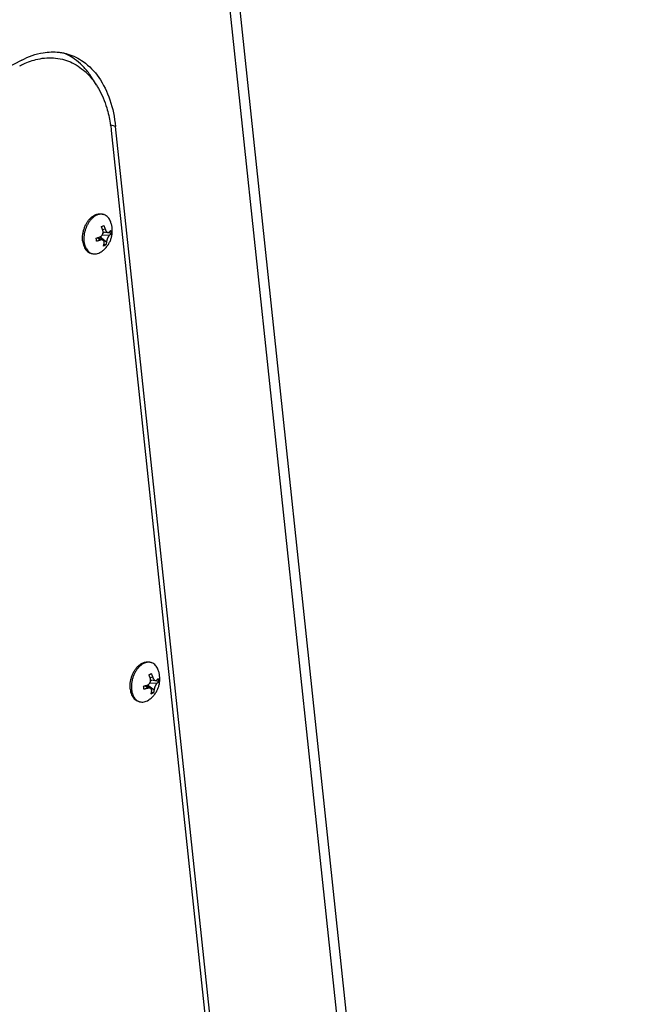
# Model space of a CAD drawing. Header units: inches. Extents: x -1 to 205, y 81 to 217.
# Tile 39 of 108: x 78.11 to 81.73, y 115.85 to 121.51. Entities that reach past the tile are written whole.
import ezdxf

# ---------------------------------------------------------------- set-up
doc = ezdxf.new("R2010")
doc.units = ezdxf.units.IN
doc.header["$LTSCALE"] = 1.1
doc.header["$MEASUREMENT"] = 0
doc.layers.get('0').update_dxf_attribs({"linetype": 'CONTINUOUS'})
doc.layers.add('02___PRT_ALL_AXES', color=7, linetype='CONTINUOUS')
doc.layers.add('7_ALL_FEATURES', color=7, linetype='CONTINUOUS')

msp = doc.modelspace()

# ---------------------------------------------------------------- linework, layer by layer
at = {"color": 7, "linetype": 'Continuous'}
msp.add_line((78.63534977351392, 120.8727545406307), (79.5609111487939, 112.1469801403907), dxfattribs=at)
for points, start_tangent, end_tangent in [([(78.10898754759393, 121.2451686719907), (78.12946543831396, 121.2553089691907)], (0.8849277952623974, 0.4657282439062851), (0.9070131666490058, 0.4211022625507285)), ([(78.12946543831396, 121.2553089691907), (78.21321888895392, 121.2837458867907), (78.31550799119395, 121.2895519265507), (78.36702010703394, 121.2791679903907)], (0.9070131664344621, 0.4211022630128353), (0.9586626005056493, -0.2845452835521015)), ([(78.36702010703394, 121.2791679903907), (78.41071960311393, 121.2622857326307), (78.49407287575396, 121.2033112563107), (78.5497608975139, 121.1346476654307)], (0.95866260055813, -0.2845452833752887), (0.5416910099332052, -0.8405776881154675)), ([(78.5497608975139, 121.1346476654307), (78.56138340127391, 121.1155890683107), (78.60927491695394, 121.0035265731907), (78.62955632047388, 120.9158212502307)], (0.5416910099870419, -0.8405776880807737), (0.1617930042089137, -0.986824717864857)), ([(78.62955632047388, 120.9158212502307), (78.63534977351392, 120.8727545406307)], (0.1617930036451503, -0.9868247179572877), (0.105480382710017, -0.9944213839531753))]:
    msp.add_spline(points, degree=3, dxfattribs=dict(at, start_tangent=start_tangent, end_tangent=end_tangent))
at = {"layer": '02___PRT_ALL_AXES', "color": 7, "linetype": 'Continuous'}
for p, q in [((78.58382283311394, 120.3929649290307), (78.5916144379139, 120.3906508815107)), ((78.51710847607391, 120.1683317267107), (78.52490008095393, 120.1660176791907)), ((78.85693930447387, 117.8181462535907), (78.86473090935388, 117.8158322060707)), ((78.79022494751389, 117.5935130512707), (78.79801655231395, 117.5911990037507))]:
    msp.add_line(p, q, dxfattribs=at)
for points, start_tangent, end_tangent in [([(78.4713390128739, 120.2754903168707), (78.47492475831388, 120.2943727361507), (78.48057106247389, 120.3128807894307), (78.48812390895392, 120.3305096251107), (78.4973772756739, 120.3467783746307), (78.50807875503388, 120.3612432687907), (78.5199364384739, 120.3735097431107), (78.5234597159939, 120.3765359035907)], (0.1320906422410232, 0.9912376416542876), (0.7724312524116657, 0.6350983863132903)), ([(78.5234597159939, 120.3765359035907), (78.53262687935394, 120.3832432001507), (78.5458039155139, 120.3901781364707), (78.55910811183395, 120.3941253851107), (78.57217656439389, 120.3949772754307), (78.5838258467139, 120.3929639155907)], (0.7724312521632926, 0.6350983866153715), (0.9586638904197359, -0.2845409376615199)), ([(78.47068156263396, 120.2386587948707), (78.46991163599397, 120.2567485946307)], (-0.1054803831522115, 0.9944213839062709), (0.01783030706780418, 0.9998410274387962)), ([(78.46991163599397, 120.2567485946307), (78.4713390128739, 120.2754903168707)], (0.01783030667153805, 0.999841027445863), (0.1320906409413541, 0.9912376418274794)), ([(78.47068156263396, 120.2386587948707), (78.47362779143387, 120.2217143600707), (78.47866995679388, 120.2063774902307), (78.48567052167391, 120.1930665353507), (78.49443852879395, 120.1821445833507), (78.50473480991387, 120.1739095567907), (78.51627850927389, 120.1685860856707), (78.51710546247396, 120.1683327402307)], (0.1054803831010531, -0.9944213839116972), (0.9586638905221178, -0.2845409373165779)), ([(78.74379803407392, 117.6638401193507), (78.7430281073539, 117.6819299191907), (78.74445548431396, 117.7006716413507), (78.74804122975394, 117.7195540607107), (78.75368753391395, 117.7380621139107), (78.76124038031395, 117.7556909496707), (78.77049374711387, 117.7719596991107), (78.7811952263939, 117.7864245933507), (78.79305290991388, 117.7986910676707), (78.79657618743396, 117.8017172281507)], (-0.1054803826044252, 0.9944213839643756), (0.7724312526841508, 0.6350983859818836)), ([(78.79657618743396, 117.8017172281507), (78.80574335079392, 117.8084245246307), (78.81892038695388, 117.8153594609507), (78.83222458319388, 117.8193067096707), (78.84529303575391, 117.8201585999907), (78.85694231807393, 117.8181452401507)], (0.7724312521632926, 0.6350983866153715), (0.9586638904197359, -0.2845409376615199)), ([(78.74379803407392, 117.6638401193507), (78.74674426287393, 117.6468956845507), (78.75178642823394, 117.6315588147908), (78.75878699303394, 117.6182478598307), (78.76755500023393, 117.6073259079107), (78.77785128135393, 117.5990908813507), (78.78939498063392, 117.5937674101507), (78.79022193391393, 117.5935140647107)], (0.1054803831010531, -0.9944213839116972), (0.9586638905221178, -0.2845409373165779))]:
    msp.add_spline(points, degree=3, dxfattribs=dict(at, start_tangent=start_tangent, end_tangent=end_tangent))
at = {"layer": '7_ALL_FEATURES', "color": 7, "linetype": 'Continuous'}
for p, q in [((81.72747399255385, 99.39828143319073), (79.14317156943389, 123.7619195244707)), ((80.53202632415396, 110.1294628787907), (79.09243896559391, 123.7012419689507)), ((78.38397792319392, 121.3084077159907), (78.37591077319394, 121.3123138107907)), ((78.12124957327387, 121.2780633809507), (73.76744025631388, 118.9866990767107)), ((78.65985278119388, 120.8969884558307), (78.6286712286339, 120.9062491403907)), ((79.58844878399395, 112.1426049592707), (78.65985278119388, 120.8969884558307)), ((78.5844200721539, 120.3922232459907), (78.5838166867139, 120.3923058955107)), ((78.57854695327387, 120.3209654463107), (78.58569237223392, 120.3244936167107)), ((78.6004874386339, 120.3061820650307), (78.58549671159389, 120.3028688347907)), ((78.58569237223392, 120.3244936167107), (78.5922732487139, 120.3281894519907)), ((78.58796165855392, 120.2861982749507), (78.59522194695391, 120.2900192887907)), ((78.5881198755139, 120.2908336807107), (78.6162316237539, 120.2876101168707)), ((78.63436583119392, 120.2814722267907), (78.61210614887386, 120.2880831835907)), ((78.54835011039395, 120.2555350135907), (78.55917323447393, 120.2584581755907)), ((78.57150989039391, 120.2433935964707), (78.5543671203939, 120.2571144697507)), ((78.55917078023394, 120.2584666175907), (78.58759936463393, 120.2429498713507)), ((78.55917323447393, 120.2584581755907), (78.56956772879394, 120.2617034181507)), ((78.5657610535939, 120.2548695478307), (78.56518659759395, 120.2602852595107)), ((78.57131508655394, 120.2624787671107), (78.60809694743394, 120.2344430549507)), ((78.58437423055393, 120.2745836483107), (78.62529036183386, 120.2716976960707)), ((78.56954607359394, 120.1719084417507), (78.57800236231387, 120.1770015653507)), ((78.59758811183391, 120.2123459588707), (78.59044269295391, 120.2088177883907)), ((78.6041689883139, 120.2160417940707), (78.59306890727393, 120.2193384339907)), ((78.6041689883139, 120.2160417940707), (78.59758811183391, 120.2123459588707)), ((78.85753654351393, 117.8174045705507), (78.85693315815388, 117.8174872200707)), ((78.85166342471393, 117.7461467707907), (78.85880884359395, 117.7496749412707)), ((78.85880884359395, 117.7496749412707), (78.86538972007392, 117.7533707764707)), ((78.83228970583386, 117.6836395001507), (78.8426842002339, 117.6868847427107)), ((78.83887752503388, 117.6800508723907), (78.83830306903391, 117.6854665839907)), ((78.8444315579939, 117.6876600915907), (78.88121341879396, 117.6596243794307)), ((78.8574907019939, 117.6997649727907), (78.89840683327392, 117.6968790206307)), ((78.87360391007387, 117.7313633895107), (78.85861318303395, 117.7280501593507)), ((78.86107812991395, 117.7113795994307), (78.86833841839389, 117.7152006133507)), ((78.86123634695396, 117.7160150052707), (78.88934809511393, 117.7127914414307)), ((78.9074823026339, 117.7066535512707), (78.88522262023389, 117.7132645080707)), ((78.82146658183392, 117.6807163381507), (78.83228970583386, 117.6836395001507)), ((78.84462636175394, 117.6685749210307), (78.82748359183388, 117.6822957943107)), ((78.83228725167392, 117.6836479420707), (78.86071583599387, 117.6681311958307)), ((78.87070458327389, 117.6375272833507), (78.86355916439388, 117.6339991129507)), ((78.87728545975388, 117.6412231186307), (78.86618537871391, 117.6445197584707)), ((78.87728545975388, 117.6412231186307), (78.87070458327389, 117.6375272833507)), ((78.8426625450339, 117.5970897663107), (78.85111883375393, 117.6021828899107))]:
    msp.add_line(p, q, dxfattribs=at)
for points, start_tangent, end_tangent in [([(78.12124957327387, 121.2780633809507), (78.24411946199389, 121.3206365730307), (78.33553967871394, 121.3231163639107)], (0.8849277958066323, 0.4657282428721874), (0.9932040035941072, -0.1163864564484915)), ([(78.33553967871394, 121.3231163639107), (78.36121444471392, 121.3189645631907)], (0.9932040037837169, -0.1163864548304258), (0.9791174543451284, -0.2032953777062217)), ([(78.36121444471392, 121.3189645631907), (78.36626084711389, 121.3178693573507), (78.3852558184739, 121.3128808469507)], (0.9791174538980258, -0.2032953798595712), (0.9580749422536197, -0.2865177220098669)), ([(78.54823152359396, 121.1335915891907), (78.5444125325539, 121.1411151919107), (78.50819239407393, 121.2000449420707), (78.46800624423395, 121.2471981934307), (78.42405509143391, 121.2843105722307), (78.38397792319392, 121.3084077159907)], (-0.4452249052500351, 0.8954187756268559), (-0.8934686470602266, 0.4491255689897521)), ([(78.3852558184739, 121.3128808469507), (78.4743508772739, 121.2693759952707), (78.56304921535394, 121.1787168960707), (78.62708177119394, 121.0497125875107), (78.65985278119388, 120.8969884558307)], (0.9580749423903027, -0.286517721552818), (0.105480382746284, -0.9944213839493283)), ([(78.54696844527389, 120.3847601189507), (78.53462644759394, 120.3768812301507), (78.52286631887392, 120.3665757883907), (78.5119776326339, 120.3540975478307), (78.50222850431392, 120.3397537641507), (78.4938589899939, 120.3238976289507), (78.48707517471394, 120.3069195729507), (78.48204409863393, 120.2892376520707), (78.47888964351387, 120.2712872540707), (78.47768948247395, 120.2535103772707), (78.47847316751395, 120.2363447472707)], (-0.8849277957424, -0.4657282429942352), (0.1054803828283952, -0.9944213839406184)), ([(78.58381668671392, 120.3923058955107), (78.57217559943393, 120.3925267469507), (78.55958841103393, 120.3900184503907), (78.54696844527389, 120.3847601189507)], (-0.991549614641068, 0.129728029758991), (-0.8849277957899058, -0.4657282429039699)), ([(78.57800236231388, 120.1770015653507), (78.5944625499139, 120.1900354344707), (78.60947187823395, 120.2060686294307), (78.62135393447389, 120.2232857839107), (78.63015623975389, 120.2408921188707), (78.63631541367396, 120.2588904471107), (78.6400082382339, 120.2771597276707), (78.64132085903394, 120.2956831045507), (78.64020718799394, 120.3145650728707), (78.63651417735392, 120.3336167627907), (78.63011286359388, 120.3524622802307)], (0.8269634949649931, 0.5622556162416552), (-0.3860030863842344, 0.9224974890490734)), ([(78.59161406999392, 120.3906496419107), (78.5844200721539, 120.3922232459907)], (-0.9586714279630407, 0.2845155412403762), (-0.9899099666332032, 0.1416977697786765)), ([(78.63011286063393, 120.3524622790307), (78.62422039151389, 120.3640635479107), (78.61616854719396, 120.3748600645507), (78.60669073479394, 120.3832797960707), (78.59602032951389, 120.3891154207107), (78.59161406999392, 120.3906496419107)], (-0.3859840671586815, 0.9225054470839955), (-0.9586714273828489, 0.2845155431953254)), ([(78.56956772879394, 120.2617034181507), (78.57373229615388, 120.2635513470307), (78.57713361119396, 120.2658349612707), (78.57990548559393, 120.2683687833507), (78.58221392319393, 120.2711242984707), (78.58414046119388, 120.2741050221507), (78.58573161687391, 120.2773627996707), (78.58693122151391, 120.2807841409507), (78.58768910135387, 120.2840716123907), (78.58806649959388, 120.2870163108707), (78.58817011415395, 120.2899984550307), (78.58814926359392, 120.2908347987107)], (0.948297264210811, 0.3173835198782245), (-0.03801449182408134, 0.9992771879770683)), ([(78.58676114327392, 120.2989580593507), (78.58552856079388, 120.3027765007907), (78.58406137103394, 120.3070300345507), (78.58236683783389, 120.3116174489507), (78.58050994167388, 120.3163138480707), (78.57854695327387, 120.3209654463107)], (-0.2981593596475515, 0.95451610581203), (-0.3992179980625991, 0.9168560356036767)), ([(78.58814926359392, 120.2908347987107), (78.58798548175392, 120.2930679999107), (78.58750553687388, 120.2960947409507), (78.58676114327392, 120.2989580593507)], (-0.03801449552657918, 0.9992771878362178), (-0.2981593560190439, 0.9545161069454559)), ([(78.59227324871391, 120.3281894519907), (78.59419553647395, 120.3236373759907), (78.59604360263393, 120.3189709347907), (78.59774709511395, 120.3143676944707), (78.59923839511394, 120.3100498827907), (78.6004874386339, 120.3061820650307)], (0.3992180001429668, -0.916856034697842), (0.2981593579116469, -0.9545161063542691)), ([(78.6004874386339, 120.3061820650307), (78.60218431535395, 120.3015966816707), (78.60400104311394, 120.2979206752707), (78.60585738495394, 120.2949867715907), (78.60776112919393, 120.2926097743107), (78.60976699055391, 120.2906641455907), (78.61186948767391, 120.2891574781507), (78.61400411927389, 120.2881394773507), (78.61617580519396, 120.2876166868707), (78.6162293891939, 120.2876103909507)], (0.2981593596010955, -0.9545161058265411), (0.9935126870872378, -0.1137213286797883)), ([(78.6162293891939, 120.2876103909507), (78.6184327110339, 120.2876356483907), (78.6208240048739, 120.2883413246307), (78.62334820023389, 120.2900075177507)], (0.9935126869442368, -0.1137213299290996), (0.7489536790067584, 0.6626223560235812)), ([(78.62334820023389, 120.2900075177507), (78.62518776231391, 120.2916881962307), (78.6271117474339, 120.2935748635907), (78.6290260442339, 120.2956129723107), (78.6308150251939, 120.2977025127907), (78.63242366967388, 120.2997820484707)], (0.7489536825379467, 0.6626223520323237), (0.5910417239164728, 0.806640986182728)), ([(78.63242366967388, 120.2997820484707), (78.63367702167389, 120.2905433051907), (78.63436583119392, 120.2814722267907)], (0.1626131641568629, -0.9866899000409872), (0.04509673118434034, -0.9989826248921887)), ([(78.47847316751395, 120.2363447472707), (78.48122140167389, 120.2202130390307), (78.48586651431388, 120.2055124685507), (78.48695639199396, 120.2029080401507)], (0.1054803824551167, -0.9944213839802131), (0.3998986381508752, -0.9165593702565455)), ([(78.55029227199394, 120.2372251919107), (78.54960346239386, 120.2462962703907), (78.54835011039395, 120.2555350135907)], (-0.04509673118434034, 0.9989826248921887), (-0.1626131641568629, 0.9866899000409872)), ([(78.57150989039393, 120.2433935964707), (78.56793936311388, 120.2422270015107), (78.5638919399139, 120.2409709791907), (78.5594739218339, 120.2396764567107), (78.55489605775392, 120.2384151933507), (78.55029227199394, 120.2372251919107)], (-0.9482972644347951, -0.3173835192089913), (-0.9700984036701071, -0.2427119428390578)), ([(78.5875963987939, 120.2429514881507), (78.58548187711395, 120.2438871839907), (78.58275787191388, 120.2445740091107), (78.57962008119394, 120.2448166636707), (78.57592045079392, 120.2444995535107), (78.57150989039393, 120.2433935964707)], (-0.8778049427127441, 0.4790182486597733), (-0.9482972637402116, -0.3173835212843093)), ([(78.59437065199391, 120.2272190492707), (78.5945233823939, 120.2312551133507), (78.5940112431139, 120.2345436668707), (78.59303838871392, 120.2372151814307), (78.59169587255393, 120.2394254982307), (78.58997673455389, 120.2412859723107), (78.58788463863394, 120.2427895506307), (78.5875963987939, 120.2429514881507)], (0.1290168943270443, 0.9916423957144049), (-0.8778049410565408, 0.4790182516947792)), ([(78.60809694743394, 120.2344430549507), (78.60762058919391, 120.2311321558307), (78.60698966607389, 120.2275017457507), (78.60618974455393, 120.2236551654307), (78.6052407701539, 120.2197920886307), (78.60416898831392, 120.2160417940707)], (-0.1290168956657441, -0.9916423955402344), (-0.2931673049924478, -0.9560611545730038)), ([(78.62529036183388, 120.2716976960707), (78.6229482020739, 120.2693088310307), (78.62083757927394, 120.2666421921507), (78.61894630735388, 120.2638471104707), (78.61720736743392, 120.2609227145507), (78.61558344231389, 120.2578524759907), (78.6140405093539, 120.2545807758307), (78.61263260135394, 120.2512215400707), (78.61145750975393, 120.2480575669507), (78.61054068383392, 120.2452725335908), (78.60973762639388, 120.2424978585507), (78.6090419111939, 120.2396895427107), (78.60848950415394, 120.2369690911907), (78.60809694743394, 120.2344430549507)], (-0.7489536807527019, -0.6626223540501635), (-0.1290168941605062, -0.9916423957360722)), ([(78.63436583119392, 120.2814722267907), (78.63276740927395, 120.2794052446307), (78.6309790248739, 120.2773152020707), (78.62906124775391, 120.2752725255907), (78.62713274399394, 120.2733810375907), (78.62529036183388, 120.2716976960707)], (-0.5910417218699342, -0.8066409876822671), (-0.7489536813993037, -0.6626223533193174)), ([(78.48695639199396, 120.2029080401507), (78.49229412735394, 120.1926050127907), (78.50034597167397, 120.1818084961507), (78.50982378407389, 120.1733887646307), (78.51743381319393, 120.1689020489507)], (0.3998986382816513, -0.9165593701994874), (0.9012449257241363, -0.4333100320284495)), ([(78.59044269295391, 120.2088177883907), (78.59149292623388, 120.2124870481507), (78.59243905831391, 120.2163236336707), (78.59324505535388, 120.2201815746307), (78.59388757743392, 120.2238656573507), (78.59437065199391, 120.2272190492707)], (0.2931673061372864, 0.9560611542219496), (0.1290168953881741, 0.9916423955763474)), ([(78.51743381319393, 120.1689020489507), (78.52049418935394, 120.1675531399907), (78.52490044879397, 120.1660189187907)], (0.9012449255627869, -0.4333100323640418), (0.9586714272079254, -0.2845155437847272)), ([(78.52490044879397, 120.1660189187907), (78.53209444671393, 120.1644453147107), (78.54433891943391, 120.1641418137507), (78.5569261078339, 120.1666501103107), (78.56954607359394, 120.1719084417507)], (0.9586714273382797, -0.2845155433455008), (0.8849277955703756, 0.4657282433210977)), ([(78.82008491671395, 117.8099414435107), (78.80774291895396, 117.8020625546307), (78.79598279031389, 117.7917571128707), (78.78509410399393, 117.7792788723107), (78.7753449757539, 117.7649350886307), (78.76697546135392, 117.7490789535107), (78.76019164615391, 117.7321008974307), (78.7551605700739, 117.7144189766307), (78.7520061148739, 117.6964685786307), (78.75080595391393, 117.6786917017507), (78.75158963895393, 117.6615260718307)], (-0.8849277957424, -0.4657282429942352), (0.1054803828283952, -0.9944213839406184)), ([(78.85693315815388, 117.8174872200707), (78.8452920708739, 117.8177080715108), (78.8327048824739, 117.8151997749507), (78.82008491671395, 117.8099414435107)], (-0.991549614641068, 0.129728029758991), (-0.8849277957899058, -0.4657282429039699)), ([(78.8647305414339, 117.8158309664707), (78.85753654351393, 117.8174045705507)], (-0.9586714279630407, 0.2845155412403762), (-0.9899099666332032, 0.1416977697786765)), ([(78.9032293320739, 117.7776436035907), (78.89733686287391, 117.7892448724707), (78.88928501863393, 117.8000413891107), (78.87980720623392, 117.8084611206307), (78.86913680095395, 117.8142967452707), (78.8647305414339, 117.8158309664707)], (-0.3859840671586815, 0.9225054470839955), (-0.9586714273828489, 0.2845155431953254)), ([(78.85111883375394, 117.6021828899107), (78.86757902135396, 117.6152167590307), (78.88258834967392, 117.6312499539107), (78.89447040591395, 117.6484671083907), (78.90327271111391, 117.6660734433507), (78.90943188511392, 117.6840717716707), (78.91312470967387, 117.7023410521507), (78.91443733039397, 117.7208644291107), (78.91332365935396, 117.7397463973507), (78.90963064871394, 117.7587980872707), (78.9032293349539, 117.7776436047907)], (0.8269634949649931, 0.5622556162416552), (-0.3860030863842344, 0.9224974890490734)), ([(78.85987761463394, 117.7241393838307), (78.8586450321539, 117.7279578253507), (78.85717784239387, 117.7322113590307), (78.85548330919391, 117.7367987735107), (78.85362641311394, 117.7414951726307), (78.85166342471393, 117.7461467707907)], (-0.2981593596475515, 0.95451610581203), (-0.3992179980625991, 0.9168560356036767)), ([(78.86538972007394, 117.7533707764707), (78.86731200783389, 117.7488187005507), (78.86916007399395, 117.7441522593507), (78.87086356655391, 117.7395490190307), (78.87235486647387, 117.7352312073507), (78.87360391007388, 117.7313633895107)], (0.3992180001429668, -0.916856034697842), (0.2981593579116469, -0.9545161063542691)), ([(78.84268420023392, 117.6868847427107), (78.84684876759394, 117.6887326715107), (78.85025008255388, 117.6910162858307), (78.85302195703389, 117.6935501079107), (78.8553303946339, 117.6963056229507), (78.85725693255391, 117.6992863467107), (78.85884808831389, 117.7025441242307), (78.86004769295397, 117.7059654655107), (78.86080557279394, 117.7092529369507), (78.86118297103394, 117.7121976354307), (78.86128658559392, 117.7151797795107), (78.86126573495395, 117.7160161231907)], (0.948297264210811, 0.3173835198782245), (-0.03801449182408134, 0.9992771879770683)), ([(78.86126573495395, 117.7160161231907), (78.8611019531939, 117.7182493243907), (78.8606220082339, 117.7212760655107), (78.85987761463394, 117.7241393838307)], (-0.03801449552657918, 0.9992771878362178), (-0.2981593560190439, 0.9545161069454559)), ([(78.87360391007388, 117.7313633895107), (78.87530078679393, 117.7267780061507), (78.87711751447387, 117.7231019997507), (78.8789738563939, 117.7201680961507), (78.88087760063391, 117.7177910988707), (78.88288346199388, 117.7158454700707), (78.88498595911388, 117.7143388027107), (78.88712059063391, 117.7133208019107), (78.88929227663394, 117.7127980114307), (78.88934586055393, 117.7127917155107)], (0.2981593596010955, -0.9545161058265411), (0.9935126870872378, -0.1137213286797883)), ([(78.89840683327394, 117.6968790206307), (78.89606467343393, 117.6944901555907), (78.89395405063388, 117.6918235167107), (78.89206277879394, 117.6890284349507), (78.89032383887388, 117.6861040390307), (78.88869991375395, 117.6830338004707), (78.88715698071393, 117.6797621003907), (78.8857490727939, 117.6764028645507), (78.88457398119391, 117.6732388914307), (78.88365715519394, 117.6704538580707), (78.88285409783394, 117.6676791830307), (78.88215838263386, 117.6648708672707), (78.88160597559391, 117.6621504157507), (78.88121341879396, 117.6596243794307)], (-0.7489536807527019, -0.6626223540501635), (-0.1290168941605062, -0.9916423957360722)), ([(78.88934586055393, 117.7127917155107), (78.89154918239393, 117.7128169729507), (78.89394047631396, 117.7135226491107), (78.89646467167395, 117.7151888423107)], (0.9935126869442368, -0.1137213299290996), (0.7489536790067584, 0.6626223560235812)), ([(78.89646467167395, 117.7151888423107), (78.89830423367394, 117.7168695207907), (78.90022821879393, 117.7187561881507), (78.90214251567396, 117.7207942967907), (78.90393149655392, 117.7228838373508), (78.90554014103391, 117.7249633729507)], (0.7489536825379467, 0.6626223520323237), (0.5910417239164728, 0.806640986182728)), ([(78.9074823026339, 117.7066535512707), (78.90588388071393, 117.7045865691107), (78.90409549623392, 117.7024965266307), (78.90217771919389, 117.7004538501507), (78.90024921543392, 117.6985623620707), (78.89840683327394, 117.6968790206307)], (-0.5910417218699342, -0.8066409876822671), (-0.7489536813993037, -0.6626223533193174)), ([(78.90554014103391, 117.7249633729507), (78.90679349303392, 117.7157246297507), (78.9074823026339, 117.7066535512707)], (0.1626131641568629, -0.9866899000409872), (0.04509673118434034, -0.9989826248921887)), ([(78.75158963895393, 117.6615260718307), (78.75433787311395, 117.6453943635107), (78.75898298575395, 117.6306937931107), (78.76541059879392, 117.6177863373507), (78.77346244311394, 117.6069898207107), (78.78294025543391, 117.5985700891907), (78.79055028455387, 117.5940833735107)], (0.1054803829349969, -0.9944213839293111), (0.901244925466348, -0.4333100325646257)), ([(78.8234087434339, 117.6624065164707), (78.82271993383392, 117.6714775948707), (78.82146658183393, 117.6807163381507)], (-0.04509673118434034, 0.9989826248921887), (-0.1626131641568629, 0.9866899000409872)), ([(78.84462636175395, 117.6685749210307), (78.84105583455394, 117.6674083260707), (78.83700841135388, 117.6661523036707), (78.83259039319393, 117.6648577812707), (78.82801252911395, 117.6635965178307), (78.8234087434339, 117.6624065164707)], (-0.9482972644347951, -0.3173835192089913), (-0.9700984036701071, -0.2427119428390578)), ([(78.86071287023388, 117.6681328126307), (78.85859834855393, 117.6690685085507), (78.85587434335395, 117.6697553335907), (78.85273655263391, 117.6699979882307), (78.84903692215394, 117.6696808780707), (78.84462636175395, 117.6685749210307)], (-0.8778049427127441, 0.4790182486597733), (-0.9482972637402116, -0.3173835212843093)), ([(78.86748712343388, 117.6524003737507), (78.86763985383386, 117.6564364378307), (78.86712771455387, 117.6597249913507), (78.8661548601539, 117.6623965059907), (78.86481234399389, 117.6646068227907), (78.86309320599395, 117.6664672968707), (78.86100110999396, 117.6679708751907), (78.86071287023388, 117.6681328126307)], (0.1290168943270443, 0.9916423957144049), (-0.8778049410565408, 0.4790182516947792)), ([(78.86355916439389, 117.6339991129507), (78.86460939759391, 117.6376683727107), (78.86555552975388, 117.6415049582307), (78.86636152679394, 117.6453628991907), (78.86700404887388, 117.6490469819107), (78.86748712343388, 117.6524003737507)], (0.2931673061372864, 0.9560611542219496), (0.1290168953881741, 0.9916423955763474)), ([(78.88121341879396, 117.6596243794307), (78.88073706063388, 117.6563134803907), (78.88010613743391, 117.6526830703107), (78.87930621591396, 117.6488364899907), (78.87835724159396, 117.6449734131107), (78.87728545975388, 117.6412231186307)], (-0.1290168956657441, -0.9916423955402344), (-0.2931673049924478, -0.9560611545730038)), ([(78.79055028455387, 117.5940833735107), (78.79361066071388, 117.5927344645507), (78.79801692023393, 117.5912002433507)], (0.9012449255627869, -0.4333100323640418), (0.9586714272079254, -0.2845155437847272)), ([(78.79801692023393, 117.5912002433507), (78.8052109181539, 117.5896266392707), (78.81745539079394, 117.5893231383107), (78.83004257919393, 117.5918314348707), (78.84266254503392, 117.5970897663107)], (0.9586714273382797, -0.2845155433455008), (0.8849277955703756, 0.4657282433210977))]:
    msp.add_spline(points, degree=3, dxfattribs=dict(at, start_tangent=start_tangent, end_tangent=end_tangent))

doc.saveas('drawing.dxf')
